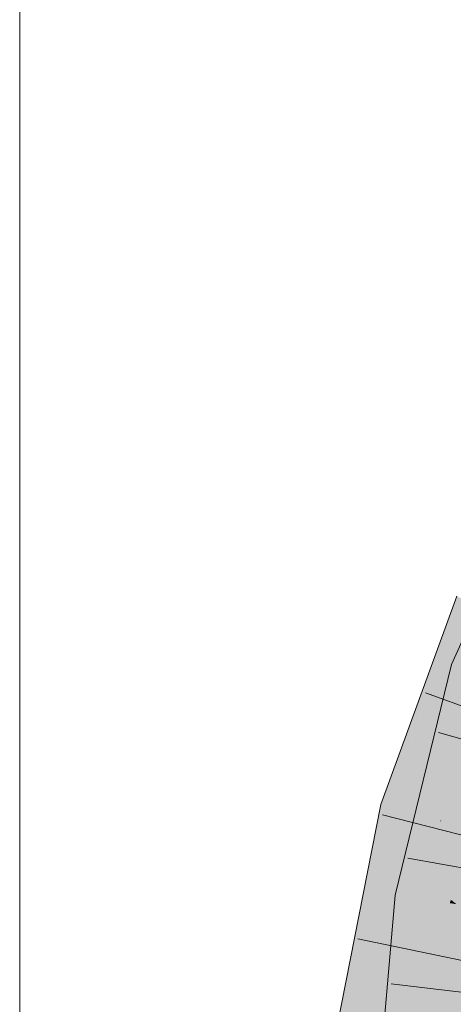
# Model space of a CAD drawing. Extents: x -620 to 300, y 62 to 1112.
# Tile 157 of 256: x 155.411 to 156.288, y 822.354 to 824.343. Entities that reach past the tile are written whole.
import ezdxf

# ---------------------------------------------------------------- set-up
doc = ezdxf.new("R2010")
doc.units = 0
doc.layers.get('0').update_dxf_attribs({"lineweight": 13})
doc.layers.add('E_Detail_Linie_Text_Bem', color=7, linetype='Continuous', lineweight=13)
doc.layers.add('E_Leerrohr 32-A06G9S0K8I', color=7, linetype='Continuous', lineweight=9, true_color=0x00b300)
doc.layers.add('E_Leerrohr 32-Shading', color=7, linetype='Continuous', lineweight=9, true_color=0x00b300)

# ---------------------------------------------------------------- blocks, each defined once
blk = doc.blocks.new('Shading-A06G9RJF8I', base_point=(235.1268, 776.6774))
at = {"layer": 'E_Leerrohr 32-Shading', "color": 83, "true_color": 0x7fbd7f}
for points in [[(156.3685, 823.2286), (156.2848, 823.0403), (156.2961, 823.0365)], [(156.2954, 823.1783), (156.2726, 823.1158), (156.1768, 822.7484), (156.1675, 822.7508)], [(156.2954, 823.1783), (156.1768, 822.7484), (156.3287, 823.163)], [(156.2151, 822.9163), (156.2726, 823.1158), (156.2006, 822.9194)], [(156.2555, 822.7675), (156.2848, 823.0403), (156.1793, 822.5733), (156.204, 822.7108)], [(156.2848, 823.0403), (156.2555, 822.7675), (156.2961, 823.0365)], [(156.2555, 822.7675), (156.3195, 823.0286), (156.2961, 823.0365)], [(156.1675, 822.7508), (156.2151, 822.9163), (156.1414, 822.7576), (156.2006, 822.9194)], [(156.2555, 822.7675), (156.1793, 822.5733), (156.2069, 822.5693)], [(156.158, 822.6529), (156.1414, 822.7576), (156.0362, 822.042), (156.0981, 822.5384)], [(156.1414, 822.7576), (156.158, 822.6529), (156.1675, 822.7508)], [(156.158, 822.6529), (156.1768, 822.7484), (156.1675, 822.7508)], [(156.204, 822.7108), (156.1706, 822.5746), (156.1793, 822.5733)], [(156.158, 822.6529), (156.0362, 822.042), (156.0372, 822.0418)], [(156.2217, 822.0182), (156.3714, 822.6612), (156.2947, 822.4346), (156.3036, 822.4707)], [(156.1778, 822.2392), (156.1805, 822.2658), (156.1402, 822.2245), (156.1706, 822.5746)], [(156.1706, 822.5746), (156.1805, 822.2658), (156.1793, 822.5733)], [(156.1805, 822.2658), (156.2069, 822.5693), (156.1793, 822.5733)], [(156.0981, 822.5384), (156.0009, 822.0465), (156.0362, 822.042)], [(156.2217, 822.0182), (156.2947, 822.4346), (156.2125, 822.0193)], [(156.2217, 822.0182), (156.2988, 822.2675), (156.3183, 822.433), (156.3314, 822.4319)]]:
    blk.add_solid(points, dxfattribs=at)
at = {"layer": 'E_Leerrohr 32-Shading', "color": 83, "true_color": 0x7fd57f}
for points in [[(156.3287, 823.163), (156.1768, 822.7484), (156.3545, 823.1511), (156.2607, 822.7266)], [(156.2607, 822.7266), (156.2624, 822.7262), (156.3545, 823.1511), (156.4089, 823.1259)], [(156.2639, 822.7258), (156.4089, 823.1259), (156.2624, 822.7262)], [(156.2639, 822.7258), (156.3343, 822.8392), (156.4089, 823.1259), (156.4163, 823.1083)], [(156.4033, 823.0004), (156.3195, 823.0286), (156.2882, 822.7507), (156.2555, 822.7675)], [(156.291, 822.7188), (156.3047, 822.7422), (156.2639, 822.7258), (156.3343, 822.8392)], [(156.2882, 822.7507), (156.2555, 822.7675), (156.2185, 822.6168)], [(156.2607, 822.7266), (156.1768, 822.7484), (156.2327, 822.617), (156.158, 822.6529)], [(156.2185, 822.6168), (156.3234, 822.7325), (156.2882, 822.7507)], [(156.2185, 822.6168), (156.2833, 822.5654), (156.3234, 822.7325), (156.307, 822.6334)], [(156.2624, 822.7262), (156.2607, 822.7266), (156.2401, 822.6135), (156.2327, 822.617)], [(156.291, 822.7188), (156.2639, 822.7258), (156.2401, 822.6135), (156.2617, 822.7224)], [(156.2639, 822.7258), (156.2624, 822.7262), (156.2617, 822.7224)], [(156.2188, 822.2531), (156.2996, 822.4596), (156.2312, 822.3406), (156.348, 822.704)], [(156.2475, 822.4551), (156.2312, 822.3406), (156.3479, 822.704), (156.348, 822.704)], [(156.3479, 822.704), (156.2818, 822.6485), (156.2475, 822.4551), (156.2625, 822.5612)], [(156.2971, 822.7172), (156.291, 822.7188), (156.274, 822.6418), (156.2823, 822.7007)], [(156.2971, 822.7172), (156.274, 822.6418), (156.2818, 822.6485)], [(156.348, 822.704), (156.2971, 822.7172), (156.2818, 822.6485)], [(156.2823, 822.7007), (156.2401, 822.6135), (156.274, 822.6418)], [(156.158, 822.6529), (156.0372, 822.0418), (156.2401, 822.6135), (156.1248, 822.0306)], [(156.2818, 822.6485), (156.274, 822.6418), (156.2625, 822.5612)], [(156.2148, 822.4853), (156.1851, 822.1971), (156.274, 822.6418), (156.2312, 822.3406)], [(156.2148, 822.4853), (156.274, 822.6418), (156.2401, 822.6135)], [(156.2833, 822.5654), (156.2944, 822.5566), (156.307, 822.6334)], [(156.2069, 822.5693), (156.281, 822.5586), (156.2185, 822.6168), (156.2833, 822.5654)], [(156.2069, 822.5693), (156.1805, 822.2658), (156.2944, 822.5566), (156.2666, 822.2374)], [(156.281, 822.5586), (156.2944, 822.5566), (156.2833, 822.5654)], [(156.3818, 822.5439), (156.2666, 822.2374), (156.2487, 821.7852), (156.2273, 821.7856)], [(156.3818, 822.5439), (156.2487, 821.7852), (156.3492, 822.1695)], [(156.2944, 822.5566), (156.2666, 822.2374), (156.3685, 822.5459)], [(156.2666, 822.2374), (156.3818, 822.5439), (156.3685, 822.5459)], [(156.1313, 822.0298), (156.1851, 822.1971), (156.1248, 822.0306), (156.2148, 822.4853)], [(156.1721, 822.0245), (156.2125, 822.0193), (156.1806, 822.1285), (156.2947, 822.4346)], [(156.1806, 822.1285), (156.2947, 822.4346), (156.1833, 822.1626), (156.29, 822.4351)]]:
    blk.add_solid(points, dxfattribs=at)
blk = doc.blocks.new('Referenz-A06G9S0M8I')
at = {"layer": 'E_Detail_Linie_Text_Bem', "linetype": 'Continuous', "ltscale": 0.13}
blk.add_line((155.4115, 816.4338), (155.4115, 825.6139), dxfattribs=at)
at = {"layer": 'E_Leerrohr 32-A06G9S0K8I', "linetype": 'Continuous', "ltscale": 0.13}
for p, q in [((156.2848, 823.0403), (156.4636, 823.4428)), ((156.1414, 822.7576), (156.2954, 823.1784)), ((156.1706, 822.5746), (156.2848, 823.0403)), ((156.4523, 822.9028), (156.2316, 822.9836)), ((156.4848, 822.84), (156.2585, 822.9032)), ((156.0009, 822.0465), (156.1414, 822.7576)), ((156.3726, 822.6786), (156.1449, 822.7368)), ((156.4278, 822.6086), (156.1963, 822.6491)), ((156.1023, 821.7886), (156.1706, 822.5746)), ((156.3253, 822.4384), (156.0952, 822.4865)), ((156.3958, 822.368), (156.1624, 822.3953))]:
    blk.add_line(p, q, dxfattribs=at)

msp = doc.modelspace()

# ---------------------------------------------------------------- block references
at = {"color": 8, "lineweight": 25, "ltscale": 0.25, "true_color": 0x808080}
msp.add_blockref('Referenz-A06G9S0M8I', (0, 0), dxfattribs=at)
msp.add_blockref('Shading-A06G9RJF8I', (235.1268, 776.6774))

doc.saveas('drawing.dxf')
